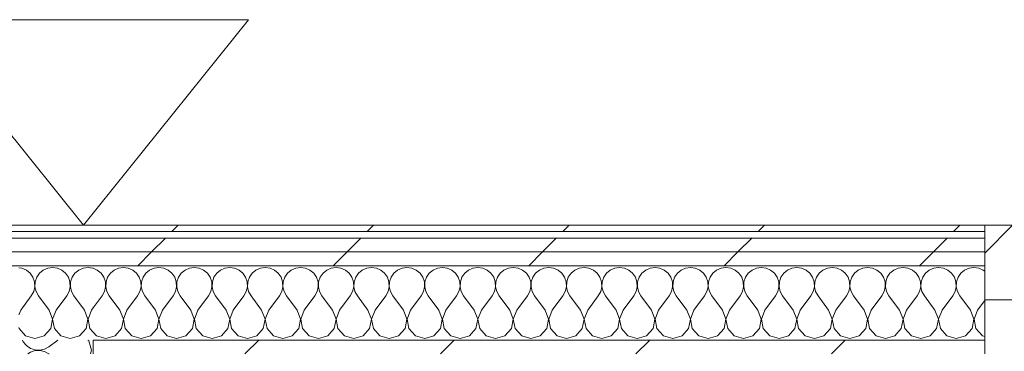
# Model space of a CAD drawing. Header units: millimetres. Extents: x -30280 to 22128, y -17757 to 4746.
# Tile 58 of 171: x -16098 to -15171, y 1582 to 1894. Entities that reach past the tile are written whole.
import ezdxf

# ---------------------------------------------------------------- set-up
doc = ezdxf.new("R2010")
doc.units = ezdxf.units.MM
doc.header["$MEASUREMENT"] = 0
doc.linetypes.add('Wipeout_Contour', pattern=[1000, 0, -1000])
for name, color, linetype, lineweight in [('Nuevo_01_2D_Acabats_Pluma_Nº__20', 1, 'Continuous', 5), ('Nuevo_08_E_Envans secs_Pluma_Nº__1', 7, 'Continuous', 5), ('Nuevo_Ventanas Archicad_Pluma_Nº__1', 7, 'Continuous', 5)]:
    doc.layers.add(name, color=color, linetype=linetype, lineweight=lineweight)
doc.layers.add('Nuevo_08_E_Envans secs', color=7, linetype='Continuous')
for name, color, linetype, lineweight, true_color in [('Nuevo_08_E_Envans secs_Pluma_Nº__102', 7, 'Continuous', 5, 0xcccccc), ('Nuevo_08_E_Envans secs_Pluma_Nº__171', 171, 'Continuous', 13, 0xaaaaff), ('Nuevo_08_E_Envans secs_Pluma_Nº__177', 7, 'Continuous', 15, 0xf7e046), ('Nuevo_Ventanas Archicad_Pluma_Nº__103', 7, 'Continuous', 5, 0xa4a4a6)]:
    doc.layers.add(name, color=color, linetype=linetype, lineweight=lineweight, true_color=true_color)
pattern_1 = [(45, (0, 0), (-183.8478, 183.8478), [195, -65]), (45, (7e-14, 183.85), (-183.8478, 183.8478), [195, -65])]

# ---------------------------------------------------------------- blocks, each defined once
blk = doc.blocks.new('*X192')
at = {"layer": 'Nuevo_08_E_Envans secs_Pluma_Nº__102', "color": 254, "linetype": 'Continuous', "lineweight": 5, "true_color": 0xcccccc}
for p, q in [((-16094.99, 1592.85), (-16094.28, 1591.24)), ((-16094.28, 1591.24), (-16091.34, 1587.7)), ((-16091.34, 1587.7), (-16087.55, 1585.09)), ((-16087.55, 1585.09), (-16083.19, 1583.62)), ((-16078.6, 1583.4), (-16074.12, 1584.44)), ((-16074.12, 1584.44), (-16070.1, 1586.67)), ((-16061.85, 1592.85), (-16070.1, 1586.67)), ((-16032.59, 1592.1), (-16033.42, 1592.85)), ((-16030.1, 1583.33), (-16032.59, 1592.1)), ((-16087.55, 1581.57), (-16090.06, 1579.85)), ((-16083.19, 1583.04), (-16087.55, 1581.57)), ((-16083.19, 1583.62), (-16078.6, 1583.4)), ((-16078.6, 1583.27), (-16083.19, 1583.04)), ((-16074.12, 1582.23), (-16078.6, 1583.27)), ((-16070.1, 1580), (-16074.12, 1582.23)), ((-16069.9, 1579.85), (-16070.1, 1580)), ((-16031.09, 1579.85), (-16030.1, 1583.33))]:
    blk.add_line(p, q, dxfattribs=at)
blk = doc.blocks.new('Muro_71_1', base_point=(-16136.43, -1128.98))
at = {"layer": 'Nuevo_08_E_Envans secs_Pluma_Nº__1', "color": 7, "linetype": 'Continuous', "lineweight": 5}
blk.add_line((-16028.43, 1579.85), (-16028.43, 1592.85), dxfattribs=at)
at = {"layer": 'Nuevo_08_E_Envans secs', "color": 7, "lineweight": 20}
blk.add_blockref('*X192', (0, 0), dxfattribs=at)
blk = doc.blocks.new('Ventana Escaparate 27_6')
at = {"layer": 'Nuevo_Ventanas Archicad_Pluma_Nº__103', "linetype": 'Continuous', "lineweight": 5, "true_color": 0xa4a4a6}
h = blk.add_hatch(dxfattribs=at)
h.set_pattern_fill('Acero_0001', color=253, style=0, pattern_type=2)
h.set_pattern_definition([(45, (0, 0), (-159.1, 159.1), []), (45, (-53.03, 53.03), (-159.1, 159.1), [])])
h.paths.add_polyline_path([(-544.27, 0), (-544.27, -70), (-504.27, -70), (-504.27, 0)])
at = {"layer": 'Nuevo_Ventanas Archicad_Pluma_Nº__1', "color": 7, "linetype": 'Continuous', "lineweight": 5}
for p, q in [((-544.27, 0), (544.27, 0)), ((-544.27, 0), (544.27, 0)), ((-544.27, 0), (-544.27, -70)), ((-504.27, 0), (-544.27, 0)), ((-544.27, -5), (-544.27, 0)), ((-544.27, -5), (-544.27, 0)), ((-544.27, -65), (-544.27, -5)), ((-544.27, -65), (-544.27, -5)), ((-544.27, -70), (-544.27, -65)), ((-544.27, -70), (-544.27, -65)), ((-544.27, -70), (544.27, -70)), ((-544.27, -70), (544.27, -70)), ((-544.27, -70), (-504.27, -70))]:
    blk.add_line(p, q, dxfattribs=at)
blk = doc.blocks.new('Muro_134_1', base_point=(-11795.85, 1700.85))
at = {"layer": 'Nuevo_08_E_Envans secs_Pluma_Nº__1', "color": 7, "linetype": 'Continuous', "lineweight": 5}
for p, q in [((-15189.88, 1695.85), (-15189.88, 1700.85)), ((-15189.88, 1635.85), (-15189.88, 1695.85)), ((-15189.88, 1630.85), (-15189.88, 1635.85))]:
    blk.add_line(p, q, dxfattribs=at)
at = {"layer": 'Nuevo_Ventanas Archicad_Pluma_Nº__1', "color": 7, "linetype": 'Continuous', "lineweight": 5, "zscale": 1000}
blk.add_blockref('Ventana Escaparate 27_6', (-14645.61, 1700.85), dxfattribs=at)
blk = doc.blocks.new('*X519')
at = {"layer": 'Nuevo_08_E_Envans secs_Pluma_Nº__102', "color": 254, "linetype": 'Continuous', "lineweight": 5, "true_color": 0xcccccc}
for p, q in [((-16095.45, 1660.55), (-16098.43, 1660.97)), ((-16091.24, 1658.7), (-16095.45, 1660.55)), ((-16087.7, 1655.76), (-16091.24, 1658.7)), ((-16075.43, 1658.7), (-16078.97, 1655.76)), ((-16071.22, 1660.55), (-16075.43, 1658.7)), ((-16066.67, 1661.19), (-16071.22, 1660.55)), ((-16062.11, 1660.55), (-16066.67, 1661.19)), ((-16057.9, 1658.7), (-16062.11, 1660.55)), ((-16054.36, 1655.76), (-16057.9, 1658.7)), ((-16042.1, 1658.7), (-16045.64, 1655.76)), ((-16037.89, 1660.55), (-16042.1, 1658.7)), ((-16033.33, 1661.19), (-16037.89, 1660.55)), ((-16028.78, 1660.55), (-16033.33, 1661.19)), ((-16028.43, 1660.4), (-16028.78, 1660.55)), ((-16085.09, 1651.97), (-16087.7, 1655.76)), ((-16083.62, 1647.62), (-16085.09, 1651.97)), ((-16081.57, 1651.97), (-16083.04, 1647.62)), ((-16078.97, 1655.76), (-16081.57, 1651.97)), ((-16051.76, 1651.97), (-16054.36, 1655.76)), ((-16050.29, 1647.62), (-16051.76, 1651.97)), ((-16048.24, 1651.97), (-16049.71, 1647.62)), ((-16045.64, 1655.76), (-16048.24, 1651.97)), ((-16084.44, 1638.54), (-16083.4, 1643.02)), ((-16083.4, 1643.02), (-16083.62, 1647.62)), ((-16083.04, 1647.62), (-16083.27, 1643.02)), ((-16083.27, 1643.02), (-16082.23, 1638.54)), ((-16051.11, 1638.54), (-16050.07, 1643.02)), ((-16050.07, 1643.02), (-16050.29, 1647.62)), ((-16049.71, 1647.62), (-16049.93, 1643.02)), ((-16049.93, 1643.02), (-16048.89, 1638.54)), ((-16096.67, 1621.19), (-16086.67, 1634.52)), ((-16086.67, 1634.52), (-16084.44, 1638.54)), ((-16082.23, 1638.54), (-16080, 1634.52)), ((-16070, 1621.19), (-16080, 1634.52)), ((-16063.33, 1621.19), (-16053.33, 1634.52)), ((-16053.33, 1634.52), (-16051.11, 1638.54)), ((-16048.89, 1638.54), (-16046.67, 1634.52)), ((-16036.67, 1621.19), (-16046.67, 1634.52)), ((-16096.67, 1621.19), (-16098.43, 1616.59)), ((-16066.73, 1612.68), (-16070, 1621.19)), ((-16063.33, 1621.19), (-16066.6, 1612.68)), ((-16033.4, 1612.68), (-16036.67, 1621.19)), ((-16030, 1621.19), (-16033.27, 1612.68)), ((-16030, 1621.19), (-16028.43, 1623.28)), ((-16068.43, 1603.73), (-16066.73, 1612.68)), ((-16066.6, 1612.68), (-16064.91, 1603.73)), ((-16035.09, 1603.73), (-16033.4, 1612.68)), ((-16033.27, 1612.68), (-16031.57, 1603.73)), ((-16098.43, 1604.74), (-16098.24, 1603.73)), ((-16098.24, 1603.73), (-16092.1, 1597.01)), ((-16074.57, 1597.01), (-16068.43, 1603.73)), ((-16064.91, 1603.73), (-16058.76, 1597.01)), ((-16041.24, 1597.01), (-16035.09, 1603.73)), ((-16031.57, 1603.73), (-16028.43, 1600.29)), ((-16092.1, 1597.01), (-16083.33, 1594.52)), ((-16083.33, 1594.52), (-16074.57, 1597.01)), ((-16058.76, 1597.01), (-16050, 1594.52)), ((-16050, 1594.52), (-16041.24, 1597.01))]:
    blk.add_line(p, q, dxfattribs=at)
blk = doc.blocks.new('*X520')
at = {"layer": 'Nuevo_08_E_Envans secs_Pluma_Nº__102', "color": 254, "linetype": 'Continuous', "lineweight": 5, "true_color": 0xcccccc}
for p, q in [((-16024.57, 1658.7), (-16028.43, 1660.4)), ((-16021.03, 1655.76), (-16024.57, 1658.7)), ((-16008.76, 1658.7), (-16012.3, 1655.76)), ((-16004.55, 1660.55), (-16008.76, 1658.7)), ((-16000, 1661.19), (-16004.55, 1660.55)), ((-15995.45, 1660.55), (-16000, 1661.19)), ((-15991.24, 1658.7), (-15995.45, 1660.55)), ((-15987.7, 1655.76), (-15991.24, 1658.7)), ((-15975.43, 1658.7), (-15978.97, 1655.76)), ((-15971.22, 1660.55), (-15975.43, 1658.7)), ((-15966.67, 1661.19), (-15971.22, 1660.55)), ((-15962.11, 1660.55), (-15966.67, 1661.19)), ((-15957.9, 1658.7), (-15962.11, 1660.55)), ((-15954.36, 1655.76), (-15957.9, 1658.7)), ((-15942.1, 1658.7), (-15945.64, 1655.76)), ((-15937.89, 1660.55), (-15942.1, 1658.7)), ((-15933.33, 1661.19), (-15937.89, 1660.55)), ((-15928.78, 1660.55), (-15933.33, 1661.19)), ((-15924.57, 1658.7), (-15928.78, 1660.55)), ((-15921.03, 1655.76), (-15924.57, 1658.7)), ((-15908.76, 1658.7), (-15912.3, 1655.76)), ((-15904.55, 1660.55), (-15908.76, 1658.7)), ((-15900, 1661.19), (-15904.55, 1660.55)), ((-15895.45, 1660.55), (-15900, 1661.19)), ((-15891.24, 1658.7), (-15895.45, 1660.55)), ((-15887.7, 1655.76), (-15891.24, 1658.7)), ((-15875.43, 1658.7), (-15878.97, 1655.76)), ((-15871.22, 1660.55), (-15875.43, 1658.7)), ((-15866.67, 1661.19), (-15871.22, 1660.55)), ((-15862.11, 1660.55), (-15866.67, 1661.19)), ((-15857.9, 1658.7), (-15862.11, 1660.55)), ((-15854.36, 1655.76), (-15857.9, 1658.7)), ((-15842.1, 1658.7), (-15845.64, 1655.76)), ((-15837.89, 1660.55), (-15842.1, 1658.7)), ((-15833.33, 1661.19), (-15837.89, 1660.55)), ((-15828.78, 1660.55), (-15833.33, 1661.19)), ((-15824.57, 1658.7), (-15828.78, 1660.55)), ((-15821.03, 1655.76), (-15824.57, 1658.7)), ((-15808.76, 1658.7), (-15812.3, 1655.76)), ((-15804.55, 1660.55), (-15808.76, 1658.7)), ((-15800, 1661.19), (-15804.55, 1660.55)), ((-15795.45, 1660.55), (-15800, 1661.19)), ((-15791.24, 1658.7), (-15795.45, 1660.55)), ((-15787.7, 1655.76), (-15791.24, 1658.7)), ((-15775.43, 1658.7), (-15778.97, 1655.76)), ((-15771.22, 1660.55), (-15775.43, 1658.7)), ((-15766.67, 1661.19), (-15771.22, 1660.55)), ((-15762.11, 1660.55), (-15766.67, 1661.19)), ((-15757.9, 1658.7), (-15762.11, 1660.55)), ((-15754.36, 1655.76), (-15757.9, 1658.7)), ((-15742.1, 1658.7), (-15745.64, 1655.76)), ((-15737.89, 1660.55), (-15742.1, 1658.7)), ((-15733.33, 1661.19), (-15737.89, 1660.55)), ((-15728.78, 1660.55), (-15733.33, 1661.19)), ((-15724.57, 1658.7), (-15728.78, 1660.55)), ((-15721.03, 1655.76), (-15724.57, 1658.7)), ((-15708.76, 1658.7), (-15712.3, 1655.76)), ((-15704.55, 1660.55), (-15708.76, 1658.7)), ((-15700, 1661.19), (-15704.55, 1660.55)), ((-15695.45, 1660.55), (-15700, 1661.19)), ((-15691.24, 1658.7), (-15695.45, 1660.55)), ((-15687.7, 1655.76), (-15691.24, 1658.7)), ((-15675.43, 1658.7), (-15678.97, 1655.76)), ((-15671.22, 1660.55), (-15675.43, 1658.7)), ((-15666.67, 1661.19), (-15671.22, 1660.55)), ((-15662.11, 1660.55), (-15666.67, 1661.19)), ((-15657.9, 1658.7), (-15662.11, 1660.55)), ((-15654.36, 1655.76), (-15657.9, 1658.7)), ((-15642.1, 1658.7), (-15645.64, 1655.76)), ((-15637.89, 1660.55), (-15642.1, 1658.7)), ((-15633.33, 1661.19), (-15637.89, 1660.55)), ((-15628.78, 1660.55), (-15633.33, 1661.19)), ((-15624.57, 1658.7), (-15628.78, 1660.55)), ((-15621.03, 1655.76), (-15624.57, 1658.7)), ((-15608.76, 1658.7), (-15612.3, 1655.76)), ((-15604.55, 1660.55), (-15608.76, 1658.7)), ((-15600, 1661.19), (-15604.55, 1660.55)), ((-15595.45, 1660.55), (-15600, 1661.19)), ((-15591.24, 1658.7), (-15595.45, 1660.55)), ((-15587.7, 1655.76), (-15591.24, 1658.7)), ((-15575.43, 1658.7), (-15578.97, 1655.76)), ((-15571.22, 1660.55), (-15575.43, 1658.7)), ((-15566.67, 1661.19), (-15571.22, 1660.55)), ((-15562.11, 1660.55), (-15566.67, 1661.19)), ((-15557.9, 1658.7), (-15562.11, 1660.55)), ((-15554.36, 1655.76), (-15557.9, 1658.7)), ((-15542.1, 1658.7), (-15545.64, 1655.76)), ((-15537.89, 1660.55), (-15542.1, 1658.7)), ((-15533.33, 1661.19), (-15537.89, 1660.55)), ((-15528.78, 1660.55), (-15533.33, 1661.19)), ((-15524.57, 1658.7), (-15528.78, 1660.55)), ((-15521.03, 1655.76), (-15524.57, 1658.7)), ((-15508.76, 1658.7), (-15512.3, 1655.76)), ((-15504.55, 1660.55), (-15508.76, 1658.7)), ((-15500, 1661.19), (-15504.55, 1660.55)), ((-15495.45, 1660.55), (-15500, 1661.19)), ((-15491.24, 1658.7), (-15495.45, 1660.55)), ((-15487.7, 1655.76), (-15491.24, 1658.7)), ((-15475.43, 1658.7), (-15478.97, 1655.76)), ((-15471.22, 1660.55), (-15475.43, 1658.7)), ((-15466.67, 1661.19), (-15471.22, 1660.55)), ((-15462.11, 1660.55), (-15466.67, 1661.19)), ((-15457.9, 1658.7), (-15462.11, 1660.55)), ((-15454.36, 1655.76), (-15457.9, 1658.7)), ((-15442.1, 1658.7), (-15445.64, 1655.76)), ((-15437.89, 1660.55), (-15442.1, 1658.7)), ((-15433.33, 1661.19), (-15437.89, 1660.55)), ((-15428.78, 1660.55), (-15433.33, 1661.19)), ((-15424.57, 1658.7), (-15428.78, 1660.55)), ((-15421.03, 1655.76), (-15424.57, 1658.7)), ((-15408.76, 1658.7), (-15412.3, 1655.76)), ((-15404.55, 1660.55), (-15408.76, 1658.7)), ((-15400, 1661.19), (-15404.55, 1660.55)), ((-15395.45, 1660.55), (-15400, 1661.19)), ((-15391.24, 1658.7), (-15395.45, 1660.55)), ((-15387.7, 1655.76), (-15391.24, 1658.7)), ((-15375.43, 1658.7), (-15378.97, 1655.76)), ((-15371.22, 1660.55), (-15375.43, 1658.7)), ((-15366.67, 1661.19), (-15371.22, 1660.55)), ((-15362.11, 1660.55), (-15366.67, 1661.19)), ((-15357.9, 1658.7), (-15362.11, 1660.55)), ((-15354.36, 1655.76), (-15357.9, 1658.7)), ((-15342.1, 1658.7), (-15345.64, 1655.76)), ((-15337.89, 1660.55), (-15342.1, 1658.7)), ((-15333.33, 1661.19), (-15337.89, 1660.55)), ((-15328.78, 1660.55), (-15333.33, 1661.19)), ((-15324.57, 1658.7), (-15328.78, 1660.55)), ((-15321.03, 1655.76), (-15324.57, 1658.7)), ((-15308.76, 1658.7), (-15312.3, 1655.76)), ((-15304.55, 1660.55), (-15308.76, 1658.7)), ((-15300, 1661.19), (-15304.55, 1660.55)), ((-15295.45, 1660.55), (-15300, 1661.19)), ((-15291.24, 1658.7), (-15295.45, 1660.55)), ((-15287.7, 1655.76), (-15291.24, 1658.7)), ((-15275.43, 1658.7), (-15278.97, 1655.76)), ((-15271.22, 1660.55), (-15275.43, 1658.7)), ((-15266.67, 1661.19), (-15271.22, 1660.55)), ((-15262.11, 1660.55), (-15266.67, 1661.19)), ((-15257.9, 1658.7), (-15262.11, 1660.55)), ((-15254.36, 1655.76), (-15257.9, 1658.7)), ((-15242.1, 1658.7), (-15245.64, 1655.76)), ((-15237.89, 1660.55), (-15242.1, 1658.7)), ((-15233.33, 1661.19), (-15237.89, 1660.55)), ((-15228.78, 1660.55), (-15233.33, 1661.19)), ((-15224.57, 1658.7), (-15228.78, 1660.55)), ((-15221.03, 1655.76), (-15224.57, 1658.7)), ((-15208.76, 1658.7), (-15212.3, 1655.76)), ((-15204.55, 1660.55), (-15208.76, 1658.7)), ((-15200, 1661.19), (-15204.55, 1660.55)), ((-15195.45, 1660.55), (-15200, 1661.19)), ((-15191.24, 1658.7), (-15195.45, 1660.55)), ((-15189.88, 1657.57), (-15191.24, 1658.7)), ((-16018.43, 1651.97), (-16021.03, 1655.76)), ((-16016.96, 1647.62), (-16018.43, 1651.97)), ((-16014.91, 1651.97), (-16016.38, 1647.62)), ((-16012.3, 1655.76), (-16014.91, 1651.97)), ((-15985.09, 1651.97), (-15987.7, 1655.76)), ((-15983.62, 1647.62), (-15985.09, 1651.97)), ((-15981.57, 1651.97), (-15983.04, 1647.62)), ((-15978.97, 1655.76), (-15981.57, 1651.97)), ((-15951.76, 1651.97), (-15954.36, 1655.76)), ((-15950.29, 1647.62), (-15951.76, 1651.97)), ((-15948.24, 1651.97), (-15949.71, 1647.62)), ((-15945.64, 1655.76), (-15948.24, 1651.97)), ((-15918.43, 1651.97), (-15921.03, 1655.76)), ((-15916.96, 1647.62), (-15918.43, 1651.97)), ((-15914.91, 1651.97), (-15916.38, 1647.62)), ((-15912.3, 1655.76), (-15914.91, 1651.97)), ((-15885.09, 1651.97), (-15887.7, 1655.76)), ((-15883.62, 1647.62), (-15885.09, 1651.97)), ((-15881.57, 1651.97), (-15883.04, 1647.62)), ((-15878.97, 1655.76), (-15881.57, 1651.97)), ((-15851.76, 1651.97), (-15854.36, 1655.76)), ((-15850.29, 1647.62), (-15851.76, 1651.97)), ((-15848.24, 1651.97), (-15849.71, 1647.62)), ((-15845.64, 1655.76), (-15848.24, 1651.97)), ((-15818.43, 1651.97), (-15821.03, 1655.76)), ((-15816.96, 1647.62), (-15818.43, 1651.97)), ((-15814.91, 1651.97), (-15816.38, 1647.62)), ((-15812.3, 1655.76), (-15814.91, 1651.97)), ((-15785.09, 1651.97), (-15787.7, 1655.76)), ((-15783.62, 1647.62), (-15785.09, 1651.97)), ((-15781.57, 1651.97), (-15783.04, 1647.62)), ((-15778.97, 1655.76), (-15781.57, 1651.97)), ((-15751.76, 1651.97), (-15754.36, 1655.76)), ((-15750.29, 1647.62), (-15751.76, 1651.97)), ((-15748.24, 1651.97), (-15749.71, 1647.62)), ((-15745.64, 1655.76), (-15748.24, 1651.97)), ((-15718.43, 1651.97), (-15721.03, 1655.76)), ((-15716.96, 1647.62), (-15718.43, 1651.97)), ((-15714.91, 1651.97), (-15716.38, 1647.62)), ((-15712.3, 1655.76), (-15714.91, 1651.97)), ((-15685.09, 1651.97), (-15687.7, 1655.76)), ((-15683.62, 1647.62), (-15685.09, 1651.97)), ((-15681.57, 1651.97), (-15683.04, 1647.62)), ((-15678.97, 1655.76), (-15681.57, 1651.97)), ((-15651.76, 1651.97), (-15654.36, 1655.76)), ((-15650.29, 1647.62), (-15651.76, 1651.97)), ((-15648.24, 1651.97), (-15649.71, 1647.62)), ((-15645.64, 1655.76), (-15648.24, 1651.97)), ((-15618.43, 1651.97), (-15621.03, 1655.76)), ((-15616.96, 1647.62), (-15618.43, 1651.97)), ((-15614.91, 1651.97), (-15616.38, 1647.62)), ((-15612.3, 1655.76), (-15614.91, 1651.97)), ((-15585.09, 1651.97), (-15587.7, 1655.76)), ((-15583.62, 1647.62), (-15585.09, 1651.97)), ((-15581.57, 1651.97), (-15583.04, 1647.62)), ((-15578.97, 1655.76), (-15581.57, 1651.97)), ((-15551.76, 1651.97), (-15554.36, 1655.76)), ((-15550.29, 1647.62), (-15551.76, 1651.97)), ((-15548.24, 1651.97), (-15549.71, 1647.62)), ((-15545.64, 1655.76), (-15548.24, 1651.97)), ((-15518.43, 1651.97), (-15521.03, 1655.76)), ((-15516.96, 1647.62), (-15518.43, 1651.97)), ((-15514.91, 1651.97), (-15516.38, 1647.62)), ((-15512.3, 1655.76), (-15514.91, 1651.97)), ((-15485.09, 1651.97), (-15487.7, 1655.76)), ((-15483.62, 1647.62), (-15485.09, 1651.97)), ((-15481.57, 1651.97), (-15483.04, 1647.62)), ((-15478.97, 1655.76), (-15481.57, 1651.97)), ((-15451.76, 1651.97), (-15454.36, 1655.76)), ((-15450.29, 1647.62), (-15451.76, 1651.97)), ((-15448.24, 1651.97), (-15449.71, 1647.62)), ((-15445.64, 1655.76), (-15448.24, 1651.97)), ((-15418.43, 1651.97), (-15421.03, 1655.76)), ((-15416.96, 1647.62), (-15418.43, 1651.97)), ((-15414.91, 1651.97), (-15416.38, 1647.62)), ((-15412.3, 1655.76), (-15414.91, 1651.97)), ((-15385.09, 1651.97), (-15387.7, 1655.76)), ((-15383.62, 1647.62), (-15385.09, 1651.97)), ((-15381.57, 1651.97), (-15383.04, 1647.62)), ((-15378.97, 1655.76), (-15381.57, 1651.97)), ((-15351.76, 1651.97), (-15354.36, 1655.76)), ((-15350.29, 1647.62), (-15351.76, 1651.97)), ((-15348.24, 1651.97), (-15349.71, 1647.62)), ((-15345.64, 1655.76), (-15348.24, 1651.97)), ((-15318.43, 1651.97), (-15321.03, 1655.76)), ((-15316.96, 1647.62), (-15318.43, 1651.97)), ((-15314.91, 1651.97), (-15316.38, 1647.62)), ((-15312.3, 1655.76), (-15314.91, 1651.97)), ((-15285.09, 1651.97), (-15287.7, 1655.76)), ((-15283.62, 1647.62), (-15285.09, 1651.97)), ((-15281.57, 1651.97), (-15283.04, 1647.62)), ((-15278.97, 1655.76), (-15281.57, 1651.97)), ((-15251.76, 1651.97), (-15254.36, 1655.76)), ((-15250.29, 1647.62), (-15251.76, 1651.97)), ((-15248.24, 1651.97), (-15249.71, 1647.62)), ((-15245.64, 1655.76), (-15248.24, 1651.97)), ((-15218.43, 1651.97), (-15221.03, 1655.76)), ((-15216.96, 1647.62), (-15218.43, 1651.97)), ((-15214.91, 1651.97), (-15216.38, 1647.62)), ((-15212.3, 1655.76), (-15214.91, 1651.97)), ((-16017.77, 1638.54), (-16016.73, 1643.02)), ((-16016.73, 1643.02), (-16016.96, 1647.62)), ((-16016.38, 1647.62), (-16016.6, 1643.02)), ((-16016.6, 1643.02), (-16015.56, 1638.54)), ((-15984.44, 1638.54), (-15983.4, 1643.02)), ((-15983.4, 1643.02), (-15983.62, 1647.62)), ((-15983.04, 1647.62), (-15983.27, 1643.02)), ((-15983.27, 1643.02), (-15982.23, 1638.54)), ((-15951.11, 1638.54), (-15950.07, 1643.02)), ((-15950.07, 1643.02), (-15950.29, 1647.62)), ((-15949.71, 1647.62), (-15949.93, 1643.02)), ((-15949.93, 1643.02), (-15948.89, 1638.54)), ((-15917.77, 1638.54), (-15916.73, 1643.02)), ((-15916.73, 1643.02), (-15916.96, 1647.62)), ((-15916.38, 1647.62), (-15916.6, 1643.02)), ((-15916.6, 1643.02), (-15915.56, 1638.54)), ((-15884.44, 1638.54), (-15883.4, 1643.02)), ((-15883.4, 1643.02), (-15883.62, 1647.62)), ((-15883.04, 1647.62), (-15883.27, 1643.02)), ((-15883.27, 1643.02), (-15882.23, 1638.54)), ((-15851.11, 1638.54), (-15850.07, 1643.02)), ((-15850.07, 1643.02), (-15850.29, 1647.62)), ((-15849.71, 1647.62), (-15849.93, 1643.02)), ((-15849.93, 1643.02), (-15848.89, 1638.54)), ((-15817.77, 1638.54), (-15816.73, 1643.02)), ((-15816.73, 1643.02), (-15816.96, 1647.62)), ((-15816.38, 1647.62), (-15816.6, 1643.02)), ((-15816.6, 1643.02), (-15815.56, 1638.54)), ((-15784.44, 1638.54), (-15783.4, 1643.02)), ((-15783.4, 1643.02), (-15783.62, 1647.62)), ((-15783.04, 1647.62), (-15783.27, 1643.02)), ((-15783.27, 1643.02), (-15782.23, 1638.54)), ((-15751.11, 1638.54), (-15750.07, 1643.02)), ((-15750.07, 1643.02), (-15750.29, 1647.62)), ((-15749.71, 1647.62), (-15749.93, 1643.02)), ((-15749.93, 1643.02), (-15748.89, 1638.54)), ((-15717.77, 1638.54), (-15716.73, 1643.02)), ((-15716.73, 1643.02), (-15716.96, 1647.62)), ((-15716.38, 1647.62), (-15716.6, 1643.02)), ((-15716.6, 1643.02), (-15715.56, 1638.54)), ((-15684.44, 1638.54), (-15683.4, 1643.02)), ((-15683.4, 1643.02), (-15683.62, 1647.62)), ((-15683.04, 1647.62), (-15683.27, 1643.02)), ((-15683.27, 1643.02), (-15682.23, 1638.54)), ((-15651.11, 1638.54), (-15650.07, 1643.02)), ((-15650.07, 1643.02), (-15650.29, 1647.62)), ((-15649.71, 1647.62), (-15649.93, 1643.02)), ((-15649.93, 1643.02), (-15648.89, 1638.54)), ((-15617.77, 1638.54), (-15616.73, 1643.02)), ((-15616.73, 1643.02), (-15616.96, 1647.62)), ((-15616.38, 1647.62), (-15616.6, 1643.02)), ((-15616.6, 1643.02), (-15615.56, 1638.54)), ((-15584.44, 1638.54), (-15583.4, 1643.02)), ((-15583.4, 1643.02), (-15583.62, 1647.62)), ((-15583.04, 1647.62), (-15583.27, 1643.02)), ((-15583.27, 1643.02), (-15582.23, 1638.54)), ((-15551.11, 1638.54), (-15550.07, 1643.02)), ((-15550.07, 1643.02), (-15550.29, 1647.62)), ((-15549.71, 1647.62), (-15549.93, 1643.02)), ((-15549.93, 1643.02), (-15548.89, 1638.54)), ((-15517.77, 1638.54), (-15516.73, 1643.02)), ((-15516.73, 1643.02), (-15516.96, 1647.62)), ((-15516.38, 1647.62), (-15516.6, 1643.02)), ((-15516.6, 1643.02), (-15515.56, 1638.54)), ((-15484.44, 1638.54), (-15483.4, 1643.02)), ((-15483.4, 1643.02), (-15483.62, 1647.62)), ((-15483.04, 1647.62), (-15483.27, 1643.02)), ((-15483.27, 1643.02), (-15482.23, 1638.54)), ((-15451.11, 1638.54), (-15450.07, 1643.02)), ((-15450.07, 1643.02), (-15450.29, 1647.62)), ((-15449.71, 1647.62), (-15449.93, 1643.02)), ((-15449.93, 1643.02), (-15448.89, 1638.54)), ((-15417.77, 1638.54), (-15416.73, 1643.02)), ((-15416.73, 1643.02), (-15416.96, 1647.62)), ((-15416.38, 1647.62), (-15416.6, 1643.02)), ((-15416.6, 1643.02), (-15415.56, 1638.54)), ((-15384.44, 1638.54), (-15383.4, 1643.02)), ((-15383.4, 1643.02), (-15383.62, 1647.62)), ((-15383.04, 1647.62), (-15383.27, 1643.02)), ((-15383.27, 1643.02), (-15382.23, 1638.54)), ((-15351.11, 1638.54), (-15350.07, 1643.02)), ((-15350.07, 1643.02), (-15350.29, 1647.62)), ((-15349.71, 1647.62), (-15349.93, 1643.02)), ((-15349.93, 1643.02), (-15348.89, 1638.54)), ((-15317.77, 1638.54), (-15316.73, 1643.02)), ((-15316.73, 1643.02), (-15316.96, 1647.62)), ((-15316.38, 1647.62), (-15316.6, 1643.02)), ((-15316.6, 1643.02), (-15315.56, 1638.54)), ((-15284.44, 1638.54), (-15283.4, 1643.02)), ((-15283.4, 1643.02), (-15283.62, 1647.62)), ((-15283.04, 1647.62), (-15283.27, 1643.02)), ((-15283.27, 1643.02), (-15282.23, 1638.54)), ((-15251.11, 1638.54), (-15250.07, 1643.02)), ((-15250.07, 1643.02), (-15250.29, 1647.62)), ((-15249.71, 1647.62), (-15249.93, 1643.02)), ((-15249.93, 1643.02), (-15248.89, 1638.54)), ((-15217.77, 1638.54), (-15216.73, 1643.02)), ((-15216.73, 1643.02), (-15216.96, 1647.62)), ((-15216.38, 1647.62), (-15216.6, 1643.02)), ((-15216.6, 1643.02), (-15215.56, 1638.54)), ((-16028.43, 1623.28), (-16020, 1634.52)), ((-16020, 1634.52), (-16017.77, 1638.54)), ((-16015.56, 1638.54), (-16013.33, 1634.52)), ((-16003.33, 1621.19), (-16013.33, 1634.52)), ((-15996.67, 1621.19), (-15986.67, 1634.52)), ((-15986.67, 1634.52), (-15984.44, 1638.54)), ((-15982.23, 1638.54), (-15980, 1634.52)), ((-15970, 1621.19), (-15980, 1634.52)), ((-15963.33, 1621.19), (-15953.33, 1634.52)), ((-15953.33, 1634.52), (-15951.11, 1638.54)), ((-15948.89, 1638.54), (-15946.67, 1634.52)), ((-15936.67, 1621.19), (-15946.67, 1634.52)), ((-15930, 1621.19), (-15920, 1634.52)), ((-15920, 1634.52), (-15917.77, 1638.54)), ((-15915.56, 1638.54), (-15913.33, 1634.52)), ((-15903.33, 1621.19), (-15913.33, 1634.52)), ((-15896.67, 1621.19), (-15886.67, 1634.52)), ((-15886.67, 1634.52), (-15884.44, 1638.54)), ((-15882.23, 1638.54), (-15880, 1634.52)), ((-15870, 1621.19), (-15880, 1634.52)), ((-15863.33, 1621.19), (-15853.33, 1634.52)), ((-15853.33, 1634.52), (-15851.11, 1638.54)), ((-15848.89, 1638.54), (-15846.67, 1634.52)), ((-15836.67, 1621.19), (-15846.67, 1634.52)), ((-15830, 1621.19), (-15820, 1634.52)), ((-15820, 1634.52), (-15817.77, 1638.54)), ((-15815.56, 1638.54), (-15813.33, 1634.52)), ((-15803.33, 1621.19), (-15813.33, 1634.52)), ((-15796.67, 1621.19), (-15786.67, 1634.52)), ((-15786.67, 1634.52), (-15784.44, 1638.54)), ((-15782.23, 1638.54), (-15780, 1634.52)), ((-15770, 1621.19), (-15780, 1634.52)), ((-15763.33, 1621.19), (-15753.33, 1634.52)), ((-15753.33, 1634.52), (-15751.11, 1638.54)), ((-15748.89, 1638.54), (-15746.67, 1634.52)), ((-15736.67, 1621.19), (-15746.67, 1634.52)), ((-15730, 1621.19), (-15720, 1634.52)), ((-15720, 1634.52), (-15717.77, 1638.54)), ((-15715.56, 1638.54), (-15713.33, 1634.52)), ((-15703.33, 1621.19), (-15713.33, 1634.52)), ((-15696.67, 1621.19), (-15686.67, 1634.52)), ((-15686.67, 1634.52), (-15684.44, 1638.54)), ((-15682.23, 1638.54), (-15680, 1634.52)), ((-15670, 1621.19), (-15680, 1634.52)), ((-15663.33, 1621.19), (-15653.33, 1634.52)), ((-15653.33, 1634.52), (-15651.11, 1638.54)), ((-15648.89, 1638.54), (-15646.67, 1634.52)), ((-15636.67, 1621.19), (-15646.67, 1634.52)), ((-15630, 1621.19), (-15620, 1634.52)), ((-15620, 1634.52), (-15617.77, 1638.54)), ((-15615.56, 1638.54), (-15613.33, 1634.52)), ((-15603.33, 1621.19), (-15613.33, 1634.52)), ((-15596.67, 1621.19), (-15586.67, 1634.52)), ((-15586.67, 1634.52), (-15584.44, 1638.54)), ((-15582.23, 1638.54), (-15580, 1634.52)), ((-15570, 1621.19), (-15580, 1634.52)), ((-15563.33, 1621.19), (-15553.33, 1634.52)), ((-15553.33, 1634.52), (-15551.11, 1638.54)), ((-15548.89, 1638.54), (-15546.67, 1634.52)), ((-15536.67, 1621.19), (-15546.67, 1634.52)), ((-15530, 1621.19), (-15520, 1634.52)), ((-15520, 1634.52), (-15517.77, 1638.54)), ((-15515.56, 1638.54), (-15513.33, 1634.52)), ((-15503.33, 1621.19), (-15513.33, 1634.52)), ((-15496.67, 1621.19), (-15486.67, 1634.52)), ((-15486.67, 1634.52), (-15484.44, 1638.54)), ((-15482.23, 1638.54), (-15480, 1634.52)), ((-15470, 1621.19), (-15480, 1634.52)), ((-15463.33, 1621.19), (-15453.33, 1634.52)), ((-15453.33, 1634.52), (-15451.11, 1638.54)), ((-15448.89, 1638.54), (-15446.67, 1634.52)), ((-15436.67, 1621.19), (-15446.67, 1634.52)), ((-15430, 1621.19), (-15420, 1634.52)), ((-15420, 1634.52), (-15417.77, 1638.54)), ((-15415.56, 1638.54), (-15413.33, 1634.52)), ((-15403.33, 1621.19), (-15413.33, 1634.52)), ((-15396.67, 1621.19), (-15386.67, 1634.52)), ((-15386.67, 1634.52), (-15384.44, 1638.54)), ((-15382.23, 1638.54), (-15380, 1634.52)), ((-15370, 1621.19), (-15380, 1634.52)), ((-15363.33, 1621.19), (-15353.33, 1634.52)), ((-15353.33, 1634.52), (-15351.11, 1638.54)), ((-15348.89, 1638.54), (-15346.67, 1634.52)), ((-15336.67, 1621.19), (-15346.67, 1634.52)), ((-15330, 1621.19), (-15320, 1634.52)), ((-15320, 1634.52), (-15317.77, 1638.54)), ((-15315.56, 1638.54), (-15313.33, 1634.52)), ((-15303.33, 1621.19), (-15313.33, 1634.52)), ((-15296.67, 1621.19), (-15286.67, 1634.52)), ((-15286.67, 1634.52), (-15284.44, 1638.54)), ((-15282.23, 1638.54), (-15280, 1634.52)), ((-15270, 1621.19), (-15280, 1634.52)), ((-15263.33, 1621.19), (-15253.33, 1634.52)), ((-15253.33, 1634.52), (-15251.11, 1638.54)), ((-15248.89, 1638.54), (-15246.67, 1634.52)), ((-15236.67, 1621.19), (-15246.67, 1634.52)), ((-15230, 1621.19), (-15220, 1634.52)), ((-15220, 1634.52), (-15217.77, 1638.54)), ((-15215.56, 1638.54), (-15213.33, 1634.52)), ((-15203.33, 1621.19), (-15213.33, 1634.52)), ((-15196.67, 1621.19), (-15189.88, 1630.23)), ((-16000.07, 1612.68), (-16003.33, 1621.19)), ((-15996.67, 1621.19), (-15999.93, 1612.68)), ((-15966.73, 1612.68), (-15970, 1621.19)), ((-15963.33, 1621.19), (-15966.6, 1612.68)), ((-15933.4, 1612.68), (-15936.67, 1621.19)), ((-15930, 1621.19), (-15933.27, 1612.68)), ((-15900.07, 1612.68), (-15903.33, 1621.19)), ((-15896.67, 1621.19), (-15899.93, 1612.68)), ((-15866.73, 1612.68), (-15870, 1621.19)), ((-15863.33, 1621.19), (-15866.6, 1612.68)), ((-15833.4, 1612.68), (-15836.67, 1621.19)), ((-15830, 1621.19), (-15833.27, 1612.68)), ((-15800.07, 1612.68), (-15803.33, 1621.19)), ((-15796.67, 1621.19), (-15799.93, 1612.68)), ((-15766.73, 1612.68), (-15770, 1621.19)), ((-15763.33, 1621.19), (-15766.6, 1612.68)), ((-15733.4, 1612.68), (-15736.67, 1621.19)), ((-15730, 1621.19), (-15733.27, 1612.68)), ((-15700.07, 1612.68), (-15703.33, 1621.19)), ((-15696.67, 1621.19), (-15699.93, 1612.68)), ((-15666.73, 1612.68), (-15670, 1621.19)), ((-15663.33, 1621.19), (-15666.6, 1612.68)), ((-15633.4, 1612.68), (-15636.67, 1621.19)), ((-15630, 1621.19), (-15633.27, 1612.68)), ((-15600.07, 1612.68), (-15603.33, 1621.19)), ((-15596.67, 1621.19), (-15599.93, 1612.68)), ((-15566.73, 1612.68), (-15570, 1621.19)), ((-15563.33, 1621.19), (-15566.6, 1612.68)), ((-15533.4, 1612.68), (-15536.67, 1621.19)), ((-15530, 1621.19), (-15533.27, 1612.68)), ((-15500.07, 1612.68), (-15503.33, 1621.19)), ((-15496.67, 1621.19), (-15499.93, 1612.68)), ((-15466.73, 1612.68), (-15470, 1621.19)), ((-15463.33, 1621.19), (-15466.6, 1612.68)), ((-15433.4, 1612.68), (-15436.67, 1621.19)), ((-15430, 1621.19), (-15433.27, 1612.68)), ((-15400.07, 1612.68), (-15403.33, 1621.19)), ((-15396.67, 1621.19), (-15399.93, 1612.68)), ((-15366.73, 1612.68), (-15370, 1621.19)), ((-15363.33, 1621.19), (-15366.6, 1612.68)), ((-15333.4, 1612.68), (-15336.67, 1621.19)), ((-15330, 1621.19), (-15333.27, 1612.68)), ((-15300.07, 1612.68), (-15303.33, 1621.19)), ((-15296.67, 1621.19), (-15299.93, 1612.68)), ((-15266.73, 1612.68), (-15270, 1621.19)), ((-15263.33, 1621.19), (-15266.6, 1612.68)), ((-15233.4, 1612.68), (-15236.67, 1621.19)), ((-15230, 1621.19), (-15233.27, 1612.68)), ((-15200.07, 1612.68), (-15203.33, 1621.19)), ((-15196.67, 1621.19), (-15199.93, 1612.68)), ((-16001.76, 1603.73), (-16000.07, 1612.68)), ((-15999.93, 1612.68), (-15998.24, 1603.73)), ((-15968.43, 1603.73), (-15966.73, 1612.68)), ((-15966.6, 1612.68), (-15964.91, 1603.73)), ((-15935.09, 1603.73), (-15933.4, 1612.68)), ((-15933.27, 1612.68), (-15931.57, 1603.73)), ((-15901.76, 1603.73), (-15900.07, 1612.68)), ((-15899.93, 1612.68), (-15898.24, 1603.73)), ((-15868.43, 1603.73), (-15866.73, 1612.68)), ((-15866.6, 1612.68), (-15864.91, 1603.73)), ((-15835.09, 1603.73), (-15833.4, 1612.68)), ((-15833.27, 1612.68), (-15831.57, 1603.73)), ((-15801.76, 1603.73), (-15800.07, 1612.68)), ((-15799.93, 1612.68), (-15798.24, 1603.73)), ((-15768.43, 1603.73), (-15766.73, 1612.68)), ((-15766.6, 1612.68), (-15764.91, 1603.73)), ((-15735.09, 1603.73), (-15733.4, 1612.68)), ((-15733.27, 1612.68), (-15731.57, 1603.73)), ((-15701.76, 1603.73), (-15700.07, 1612.68)), ((-15699.93, 1612.68), (-15698.24, 1603.73)), ((-15668.43, 1603.73), (-15666.73, 1612.68)), ((-15666.6, 1612.68), (-15664.91, 1603.73)), ((-15635.09, 1603.73), (-15633.4, 1612.68)), ((-15633.27, 1612.68), (-15631.57, 1603.73)), ((-15601.76, 1603.73), (-15600.07, 1612.68)), ((-15599.93, 1612.68), (-15598.24, 1603.73)), ((-15568.43, 1603.73), (-15566.73, 1612.68)), ((-15566.6, 1612.68), (-15564.91, 1603.73)), ((-15535.09, 1603.73), (-15533.4, 1612.68)), ((-15533.27, 1612.68), (-15531.57, 1603.73)), ((-15501.76, 1603.73), (-15500.07, 1612.68)), ((-15499.93, 1612.68), (-15498.24, 1603.73)), ((-15468.43, 1603.73), (-15466.73, 1612.68)), ((-15466.6, 1612.68), (-15464.91, 1603.73)), ((-15435.09, 1603.73), (-15433.4, 1612.68)), ((-15433.27, 1612.68), (-15431.57, 1603.73)), ((-15401.76, 1603.73), (-15400.07, 1612.68)), ((-15399.93, 1612.68), (-15398.24, 1603.73)), ((-15368.43, 1603.73), (-15366.73, 1612.68)), ((-15366.6, 1612.68), (-15364.91, 1603.73)), ((-15335.09, 1603.73), (-15333.4, 1612.68)), ((-15333.27, 1612.68), (-15331.57, 1603.73)), ((-15301.76, 1603.73), (-15300.07, 1612.68)), ((-15299.93, 1612.68), (-15298.24, 1603.73)), ((-15268.43, 1603.73), (-15266.73, 1612.68)), ((-15266.6, 1612.68), (-15264.91, 1603.73)), ((-15235.09, 1603.73), (-15233.4, 1612.68)), ((-15233.27, 1612.68), (-15231.57, 1603.73)), ((-15201.76, 1603.73), (-15200.07, 1612.68)), ((-15199.93, 1612.68), (-15198.24, 1603.73)), ((-16007.9, 1597.01), (-16001.76, 1603.73)), ((-15998.24, 1603.73), (-15992.1, 1597.01)), ((-15974.57, 1597.01), (-15968.43, 1603.73)), ((-15964.91, 1603.73), (-15958.76, 1597.01)), ((-15941.24, 1597.01), (-15935.09, 1603.73)), ((-15931.57, 1603.73), (-15925.43, 1597.01)), ((-15907.9, 1597.01), (-15901.76, 1603.73)), ((-15898.24, 1603.73), (-15892.1, 1597.01)), ((-15874.57, 1597.01), (-15868.43, 1603.73)), ((-15864.91, 1603.73), (-15858.76, 1597.01)), ((-15841.24, 1597.01), (-15835.09, 1603.73)), ((-15831.57, 1603.73), (-15825.43, 1597.01)), ((-15807.9, 1597.01), (-15801.76, 1603.73)), ((-15798.24, 1603.73), (-15792.1, 1597.01)), ((-15774.57, 1597.01), (-15768.43, 1603.73)), ((-15764.91, 1603.73), (-15758.76, 1597.01)), ((-15741.24, 1597.01), (-15735.09, 1603.73)), ((-15731.57, 1603.73), (-15725.43, 1597.01)), ((-15707.9, 1597.01), (-15701.76, 1603.73)), ((-15698.24, 1603.73), (-15692.1, 1597.01)), ((-15674.57, 1597.01), (-15668.43, 1603.73)), ((-15664.91, 1603.73), (-15658.76, 1597.01)), ((-15641.24, 1597.01), (-15635.09, 1603.73)), ((-15631.57, 1603.73), (-15625.43, 1597.01)), ((-15607.9, 1597.01), (-15601.76, 1603.73)), ((-15598.24, 1603.73), (-15592.1, 1597.01)), ((-15574.57, 1597.01), (-15568.43, 1603.73)), ((-15564.91, 1603.73), (-15558.76, 1597.01)), ((-15541.24, 1597.01), (-15535.09, 1603.73)), ((-15531.57, 1603.73), (-15525.43, 1597.01)), ((-15507.9, 1597.01), (-15501.76, 1603.73)), ((-15498.24, 1603.73), (-15492.1, 1597.01)), ((-15474.57, 1597.01), (-15468.43, 1603.73)), ((-15464.91, 1603.73), (-15458.76, 1597.01)), ((-15441.24, 1597.01), (-15435.09, 1603.73)), ((-15431.57, 1603.73), (-15425.43, 1597.01)), ((-15407.9, 1597.01), (-15401.76, 1603.73)), ((-15398.24, 1603.73), (-15392.1, 1597.01)), ((-15374.57, 1597.01), (-15368.43, 1603.73)), ((-15364.91, 1603.73), (-15358.76, 1597.01)), ((-15341.24, 1597.01), (-15335.09, 1603.73)), ((-15331.57, 1603.73), (-15325.43, 1597.01)), ((-15307.9, 1597.01), (-15301.76, 1603.73)), ((-15298.24, 1603.73), (-15292.1, 1597.01)), ((-15274.57, 1597.01), (-15268.43, 1603.73)), ((-15264.91, 1603.73), (-15258.76, 1597.01)), ((-15241.24, 1597.01), (-15235.09, 1603.73)), ((-15231.57, 1603.73), (-15225.43, 1597.01)), ((-15207.9, 1597.01), (-15201.76, 1603.73)), ((-15198.24, 1603.73), (-15192.1, 1597.01)), ((-16028.43, 1600.29), (-16025.43, 1597.01)), ((-16025.43, 1597.01), (-16016.67, 1594.52)), ((-16016.67, 1594.52), (-16007.9, 1597.01)), ((-15992.1, 1597.01), (-15983.33, 1594.52)), ((-15983.33, 1594.52), (-15974.57, 1597.01)), ((-15958.76, 1597.01), (-15950, 1594.52)), ((-15950, 1594.52), (-15941.24, 1597.01)), ((-15925.43, 1597.01), (-15916.67, 1594.52)), ((-15916.67, 1594.52), (-15907.9, 1597.01)), ((-15892.1, 1597.01), (-15883.33, 1594.52)), ((-15883.33, 1594.52), (-15874.57, 1597.01)), ((-15858.76, 1597.01), (-15850, 1594.52)), ((-15850, 1594.52), (-15841.24, 1597.01)), ((-15825.43, 1597.01), (-15816.67, 1594.52)), ((-15816.67, 1594.52), (-15807.9, 1597.01)), ((-15792.1, 1597.01), (-15783.33, 1594.52)), ((-15783.33, 1594.52), (-15774.57, 1597.01)), ((-15758.76, 1597.01), (-15750, 1594.52)), ((-15750, 1594.52), (-15741.24, 1597.01)), ((-15725.43, 1597.01), (-15716.67, 1594.52)), ((-15716.67, 1594.52), (-15707.9, 1597.01)), ((-15692.1, 1597.01), (-15683.33, 1594.52)), ((-15683.33, 1594.52), (-15674.57, 1597.01)), ((-15658.76, 1597.01), (-15650, 1594.52)), ((-15650, 1594.52), (-15641.24, 1597.01)), ((-15625.43, 1597.01), (-15616.67, 1594.52)), ((-15616.67, 1594.52), (-15607.9, 1597.01)), ((-15592.1, 1597.01), (-15583.33, 1594.52)), ((-15583.33, 1594.52), (-15574.57, 1597.01)), ((-15558.76, 1597.01), (-15550, 1594.52)), ((-15550, 1594.52), (-15541.24, 1597.01)), ((-15525.43, 1597.01), (-15516.67, 1594.52)), ((-15516.67, 1594.52), (-15507.9, 1597.01)), ((-15492.1, 1597.01), (-15483.33, 1594.52)), ((-15483.33, 1594.52), (-15474.57, 1597.01)), ((-15458.76, 1597.01), (-15450, 1594.52)), ((-15450, 1594.52), (-15441.24, 1597.01)), ((-15425.43, 1597.01), (-15416.67, 1594.52)), ((-15416.67, 1594.52), (-15407.9, 1597.01)), ((-15392.1, 1597.01), (-15383.33, 1594.52)), ((-15383.33, 1594.52), (-15374.57, 1597.01)), ((-15358.76, 1597.01), (-15350, 1594.52)), ((-15350, 1594.52), (-15341.24, 1597.01)), ((-15325.43, 1597.01), (-15316.67, 1594.52)), ((-15316.67, 1594.52), (-15307.9, 1597.01)), ((-15292.1, 1597.01), (-15283.33, 1594.52)), ((-15283.33, 1594.52), (-15274.57, 1597.01)), ((-15258.76, 1597.01), (-15250, 1594.52)), ((-15250, 1594.52), (-15241.24, 1597.01)), ((-15225.43, 1597.01), (-15216.67, 1594.52)), ((-15216.67, 1594.52), (-15207.9, 1597.01)), ((-15192.1, 1597.01), (-15189.88, 1596.38))]:
    blk.add_line(p, q, dxfattribs=at)
blk = doc.blocks.new('Muro_135_1', base_point=(-15189.88, 1554.85))
at = {"color": 254, "linetype": 'Wipeout_Contour', "lineweight": 0, "ltscale": 64598.915121}
blk.add_wipeout([(-16930.05, 1694.85), (-15189.88, 1694.85), (-15189.88, 1700.85), (-16930.05, 1700.85)], dxfattribs=at).dxf.layer = 'Nuevo_08_E_Envans secs'
at = {"color": 254, "linetype": 'Wipeout_Contour', "lineweight": 0, "ltscale": 64401.098644}
blk.add_wipeout([(-16015.43, 1592.85), (-16028.43, 1592.85), (-16028.43, 1579.85), (-16015.43, 1579.85)], dxfattribs=at).dxf.layer = 'Nuevo_08_E_Envans secs'
at = {"layer": 'Nuevo_08_E_Envans secs_Pluma_Nº__171', "linetype": 'Continuous', "lineweight": 13, "true_color": 0xaaaaff}
h = blk.add_hatch(dxfattribs=at)
h.set_pattern_fill('Panellat_HPL_0001', color=161, style=0, pattern_type=2)
h.set_pattern_definition(pattern_1)
h.paths.add_polyline_path([(-16930.05, 1694.85), (-15189.88, 1694.85), (-15189.88, 1700.85), (-16930.05, 1700.85)])
at = {"layer": 'Nuevo_08_E_Envans secs_Pluma_Nº__177', "linetype": 'Continuous', "lineweight": 15, "true_color": 0xf7e046}
h = blk.add_hatch(dxfattribs=at)
h.set_pattern_fill('Panellat_HPL_0001', color=53, style=0, pattern_type=2)
h.set_pattern_definition(pattern_1)
h.paths.add_polyline_path([(-16015.43, 1592.85), (-16028.43, 1592.85), (-16028.43, 1579.85), (-16015.43, 1579.85)])
at = {"layer": 'Nuevo_08_E_Envans secs_Pluma_Nº__1', "color": 7, "linetype": 'Continuous', "lineweight": 5}
for p, q in [((-16930.05, 1694.85), (-15189.88, 1694.85)), ((-16028.43, 1579.85), (-16028.43, 1592.85))]:
    blk.add_line(p, q, dxfattribs=at)
at = {"layer": 'Nuevo_08_E_Envans secs_Pluma_Nº__1', "color": 7, "linetype": 'Continuous', "lineweight": 5, "flags": 128}
for points in [[(-15189.88, 1700.85), (-16930.05, 1700.85)], [(-15189.88, 1694.85), (-15189.88, 1700.85)]]:
    blk.add_lwpolyline(points, dxfattribs=at)
at = {"layer": 'Nuevo_08_E_Envans secs', "color": 7, "lineweight": 20}
blk.add_blockref('*X519', (0, 0), dxfattribs=at)
at = {"color": 254, "linetype": 'Wipeout_Contour', "lineweight": 0, "ltscale": 62732.604808}
blk.add_wipeout([(-16015.43, 1579.85), (-15189.88, 1579.85), (-15189.88, 1592.85), (-16015.43, 1592.85)], dxfattribs=at).dxf.layer = 'Nuevo_08_E_Envans secs'
at = {"layer": 'Nuevo_08_E_Envans secs_Pluma_Nº__177', "linetype": 'Continuous', "lineweight": 15, "true_color": 0xf7e046}
h = blk.add_hatch(dxfattribs=at)
h.set_pattern_fill('Panellat_HPL_0001', color=53, style=0, pattern_type=2)
h.set_pattern_definition(pattern_1)
h.paths.add_polyline_path([(-16015.43, 1579.85), (-15189.88, 1579.85), (-15189.88, 1592.85), (-16015.43, 1592.85)])
at = {"layer": 'Nuevo_08_E_Envans secs_Pluma_Nº__1', "color": 7, "linetype": 'Continuous', "lineweight": 5}
blk.add_line((-16028.43, 1592.85), (-15189.88, 1592.85), dxfattribs=at)
at = {"layer": 'Nuevo_08_E_Envans secs_Pluma_Nº__1', "color": 7, "linetype": 'Continuous', "lineweight": 5, "flags": 128}
blk.add_lwpolyline([(-15189.88, 1579.85), (-15189.88, 1592.85)], dxfattribs=at)
at = {"layer": 'Nuevo_08_E_Envans secs', "color": 7, "lineweight": 20}
blk.add_blockref('*X520', (0, 0), dxfattribs=at)
at = {"color": 254, "linetype": 'Wipeout_Contour', "lineweight": 0, "ltscale": 64586.999285}
blk.add_wipeout([(-16930.05, 1662.85), (-15189.88, 1662.85), (-15189.88, 1675.85), (-16930.05, 1675.85)], dxfattribs=at).dxf.layer = 'Nuevo_08_E_Envans secs'
at = {"layer": 'Nuevo_08_E_Envans secs_Pluma_Nº__177', "linetype": 'Continuous', "lineweight": 15, "true_color": 0xf7e046}
h = blk.add_hatch(dxfattribs=at)
h.set_pattern_fill('Panellat_HPL_0001', color=53, style=0, pattern_type=2)
h.set_pattern_definition(pattern_1)
h.paths.add_polyline_path([(-16930.05, 1662.85), (-15189.88, 1662.85), (-15189.88, 1675.85), (-16930.05, 1675.85)])
at = {"layer": 'Nuevo_08_E_Envans secs_Pluma_Nº__1', "color": 7, "linetype": 'Continuous', "lineweight": 5}
blk.add_line((-16930.05, 1662.85), (-15189.88, 1662.85), dxfattribs=at)
at = {"layer": 'Nuevo_08_E_Envans secs_Pluma_Nº__1', "color": 7, "linetype": 'Continuous', "lineweight": 5, "flags": 128}
blk.add_lwpolyline([(-15189.88, 1592.85), (-15189.88, 1662.85)], dxfattribs=at)
at = {"color": 254, "linetype": 'Wipeout_Contour', "lineweight": 0, "ltscale": 64592.41171}
blk.add_wipeout([(-16930.05, 1675.85), (-15189.88, 1675.85), (-15189.88, 1688.85), (-16930.05, 1688.85)], dxfattribs=at).dxf.layer = 'Nuevo_08_E_Envans secs'
at = {"layer": 'Nuevo_08_E_Envans secs_Pluma_Nº__177', "linetype": 'Continuous', "lineweight": 15, "true_color": 0xf7e046}
h = blk.add_hatch(dxfattribs=at)
h.set_pattern_fill('Panellat_HPL_0001', color=53, style=0, pattern_type=2)
h.set_pattern_definition(pattern_1)
h.paths.add_polyline_path([(-16930.05, 1675.85), (-15189.88, 1675.85), (-15189.88, 1688.85), (-16930.05, 1688.85)])
at = {"layer": 'Nuevo_08_E_Envans secs_Pluma_Nº__1', "color": 7, "linetype": 'Continuous', "lineweight": 5}
for p, q in [((-16930.05, 1688.85), (-15189.88, 1688.85)), ((-16930.05, 1675.85), (-15189.88, 1675.85))]:
    blk.add_line(p, q, dxfattribs=at)
at = {"layer": 'Nuevo_08_E_Envans secs_Pluma_Nº__1', "color": 7, "linetype": 'Continuous', "lineweight": 5, "flags": 128}
for points in [[(-15189.88, 1688.85), (-15189.88, 1694.85)], [(-15189.88, 1675.85), (-15189.88, 1688.85)], [(-15189.88, 1662.85), (-15189.88, 1675.85)]]:
    blk.add_lwpolyline(points, dxfattribs=at)

msp = doc.modelspace()

# ---------------------------------------------------------------- block references
at = {"layer": 'Nuevo_08_E_Envans secs', "color": 7, "lineweight": 20}
for name, p in [('Muro_134_1', (-11795.85, 1700.85)), ('Muro_71_1', (-16136.43, -1128.98))]:
    msp.add_blockref(name, p, dxfattribs=at)

# ---------------------------------------------------------------- next in the draw order: block references
msp.add_blockref('Muro_135_1', (-15189.88, 1554.85), dxfattribs=at)

# ---------------------------------------------------------------- next in the draw order: linework, layer by layer
at = {"layer": 'Nuevo_01_2D_Acabats_Pluma_Nº__20', "color": 1, "linetype": 'Continuous', "lineweight": 5, "flags": 128}
msp.add_lwpolyline([(-15882.4, 1894.07), (-16192.65, 1894.07), (-16037.52, 1700.85)], close=True, dxfattribs=at)

doc.saveas('drawing.dxf')
